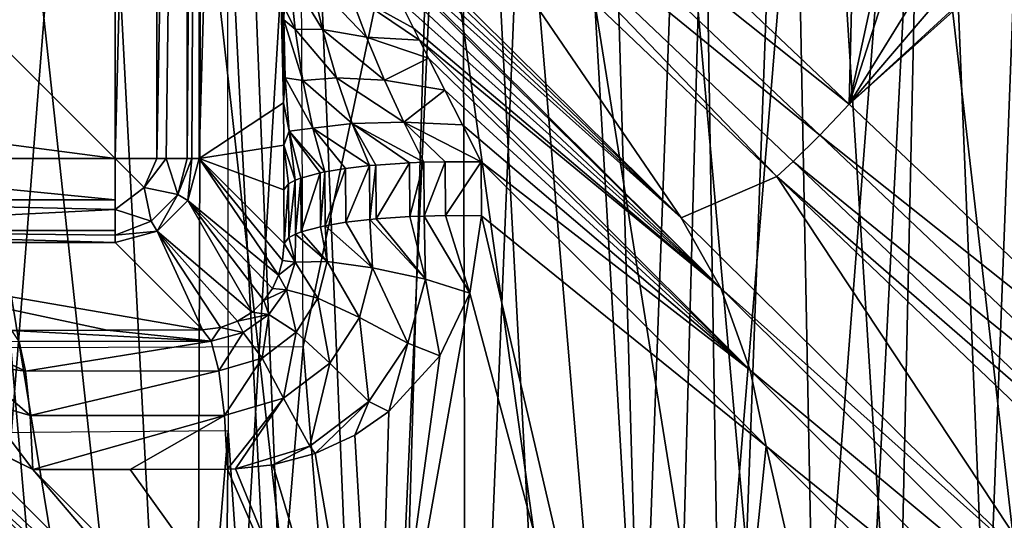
# Model space of a CAD drawing. Header units: millimetres. Extents: x -65 to 65, y -82 to 87.
# Tile 115 of 223: x 5.94 to 11.82, y -4.67 to -1.68. Entities that reach past the tile are written whole.
import ezdxf

# ---------------------------------------------------------------- set-up
doc = ezdxf.new("R2010")
doc.units = ezdxf.units.MM
doc.header["$LTSCALE"] = 101.851852
for name, color, linetype in [('110', 7, 'CONTINUOUS'), ('13', 7, 'CONTINUOUS'), ('149', 7, 'CONTINUOUS'), ('150', 7, 'CONTINUOUS'), ('151', 7, 'CONTINUOUS'), ('152', 7, 'CONTINUOUS'), ('153', 7, 'CONTINUOUS'), ('3', 7, 'CONTINUOUS'), ('40', 7, 'CONTINUOUS'), ('44', 7, 'CONTINUOUS'), ('45', 7, 'CONTINUOUS'), ('469', 7, 'CONTINUOUS'), ('471', 7, 'CONTINUOUS'), ('473', 7, 'CONTINUOUS'), ('50', 7, 'CONTINUOUS'), ('6', 7, 'CONTINUOUS'), ('65', 7, 'CONTINUOUS'), ('8', 7, 'CONTINUOUS'), ('84', 7, 'CONTINUOUS'), ('85', 7, 'CONTINUOUS'), ('86', 7, 'CONTINUOUS'), ('97', 7, 'CONTINUOUS'), ('98', 7, 'CONTINUOUS')]:
    doc.layers.add(name, color=color, linetype=linetype)

msp = doc.modelspace()

# ---------------------------------------------------------------- linework, layer by layer
at = {"layer": '110', "color": 7, "linetype": 'CONTINUOUS', "true_color": 0xebebeb}
for points in [[(8.7558, -0.1641, 123.5273), (10.8922, -2.188, 123.4545), (8.5794, -0.3487, 123.5222), (8.7558, -0.1641, 123.5273)], [(8.4272, -0.5068, 123.3917), (8.5794, -0.3487, 123.5222), (10.7159, -2.3726, 123.4565), (8.4272, -0.5068, 123.3917)], [(8.5794, -0.3487, 123.5222), (10.8922, -2.188, 123.4545), (10.7159, -2.3726, 123.4565), (8.5794, -0.3487, 123.5222)], [(10.4599, -2.6198, 123.1144), (8.3399, -0.5983, 123.1699), (8.4272, -0.5068, 123.3917), (10.4599, -2.6198, 123.1144)], [(10.4599, -2.6198, 123.1144), (8.4272, -0.5068, 123.3917), (10.558, -2.5302, 123.3323), (10.4599, -2.6198, 123.1144)], [(10.558, -2.5302, 123.3323), (8.4272, -0.5068, 123.3917), (10.7159, -2.3726, 123.4565), (10.558, -2.5302, 123.3323)], [(10.8922, -2.188, 123.4545), (13.0279, -4.2117, 123.2749), (10.7159, -2.3726, 123.4565), (10.8922, -2.188, 123.4545)], [(10.558, -2.5302, 123.3323), (10.7159, -2.3726, 123.4565), (12.8516, -4.3961, 123.2841), (10.558, -2.5302, 123.3323)], [(10.7159, -2.3726, 123.4565), (13.0279, -4.2117, 123.2749), (12.8516, -4.3961, 123.2841), (10.7159, -2.3726, 123.4565)], [(10.4599, -2.6198, 123.1144), (10.558, -2.5302, 123.3323), (12.6884, -4.5534, 123.1665), (10.4599, -2.6198, 123.1144)], [(12.6884, -4.5534, 123.1665), (10.558, -2.5302, 123.3323), (12.8516, -4.3961, 123.2841), (12.6884, -4.5534, 123.1665)], [(12.581, -4.6425, 122.9528), (10.4599, -2.6198, 123.1144), (12.6884, -4.5534, 123.1665), (12.581, -4.6425, 122.9528)]]:
    msp.add_3dface(points, dxfattribs=at)
at = {"layer": '13', "color": 7, "linetype": 'CONTINUOUS', "true_color": 0xebebeb}
for points in [[(8.7558, -0.1641, 123.5273), (10.9471, 0.125, 123.0523), (10.8922, -2.188, 123.4545), (8.7558, -0.1641, 123.5273)], [(11.3936, 0.125, 122.9536), (11.3936, -0.6256, 123.0798), (10.8922, -2.188, 123.4545), (11.3936, 0.125, 122.9536)], [(10.9471, 0.125, 123.0523), (11.3936, 0.125, 122.9536), (10.8922, -2.188, 123.4545), (10.9471, 0.125, 123.0523)], [(11.3936, -0.6256, 123.0798), (11.3936, -1.375, 123.2058), (10.8922, -2.188, 123.4545), (11.3936, -0.6256, 123.0798)], [(11.7766, -1.375, 123.117), (12.6371, -0.6261, 122.7819), (10.8922, -2.188, 123.4545), (11.7766, -1.375, 123.117)], [(10.8922, -2.188, 123.4545), (12.6371, -0.6261, 122.7819), (13.0279, -4.2117, 123.2749), (10.8922, -2.188, 123.4545)], [(11.5852, -1.375, 123.1618), (11.7766, -1.375, 123.117), (10.8922, -2.188, 123.4545), (11.5852, -1.375, 123.1618)], [(11.3936, -1.375, 123.2058), (11.5852, -1.375, 123.1618), (10.8922, -2.188, 123.4545), (11.3936, -1.375, 123.2058)]]:
    msp.add_3dface(points, dxfattribs=at)
at = {"layer": '149', "color": 7, "linetype": 'CONTINUOUS', "true_color": 0xebebeb}
for points in [[(7.5859, -1.741, 120.2423), (7.5192, -1.6087, 119.9262), (7.5524, -1.4166, 120.2077), (7.5859, -1.741, 120.2423)], [(7.5859, -1.741, 120.2423), (7.5524, -1.4166, 120.2077), (7.7498, -1.7432, 120.5252), (7.5859, -1.741, 120.2423)], [(7.7498, -1.7432, 120.5252), (7.5524, -1.4166, 120.2077), (7.6794, -1.4408, 120.5047), (7.7498, -1.7432, 120.5252)], [(7.7498, -1.7432, 120.5252), (7.6794, -1.4408, 120.5047), (8.0115, -1.7881, 120.7432), (7.7498, -1.7432, 120.5252)], [(8.0115, -1.7881, 120.7432), (7.6794, -1.4408, 120.5047), (7.9117, -1.5255, 120.7432), (8.0115, -1.7881, 120.7432)], [(8.2924, -1.7353, 120.8698), (8.3282, -1.8063, 120.8618), (7.9117, -1.5255, 120.7432), (8.2924, -1.7353, 120.8698)], [(8.3282, -1.8063, 120.8618), (8.0115, -1.7881, 120.7432), (7.9117, -1.5255, 120.7432), (8.3282, -1.8063, 120.8618)], [(8.2107, -1.5721, 120.8941), (8.2924, -1.7353, 120.8698), (7.9117, -1.5255, 120.7432), (8.2107, -1.5721, 120.8941)], [(7.5188, -1.6851, 119.9116), (7.5192, -1.6087, 119.9262), (7.5859, -1.741, 120.2423), (7.5188, -1.6851, 119.9116)], [(7.5179, -1.9419, 119.8782), (7.5188, -1.6851, 119.9116), (7.5273, -2.0306, 119.9867), (7.5179, -1.9419, 119.8782)], [(7.5273, -2.0306, 119.9867), (7.5188, -1.6851, 119.9116), (7.6328, -2.0467, 120.3121), (7.5273, -2.0306, 119.9867)], [(7.6328, -2.0467, 120.3121), (7.5188, -1.6851, 119.9116), (7.5859, -1.741, 120.2423), (7.6328, -2.0467, 120.3121)], [(7.6328, -2.0467, 120.3121), (7.5859, -1.741, 120.2423), (7.8328, -2.0315, 120.5761), (7.6328, -2.0467, 120.3121)], [(7.8328, -2.0315, 120.5761), (7.5859, -1.741, 120.2423), (7.7498, -1.7432, 120.5252), (7.8328, -2.0315, 120.5761)], [(7.8328, -2.0315, 120.5761), (7.7498, -1.7432, 120.5252), (8.1198, -2.0458, 120.7643), (7.8328, -2.0315, 120.5761)], [(8.1198, -2.0458, 120.7643), (7.7498, -1.7432, 120.5252), (8.0115, -1.7881, 120.7432), (8.1198, -2.0458, 120.7643)], [(8.3282, -1.8063, 120.8618), (8.3821, -1.9133, 120.8523), (8.0115, -1.7881, 120.7432), (8.3282, -1.8063, 120.8618)], [(8.3821, -1.9133, 120.8523), (8.1198, -2.0458, 120.7643), (8.0115, -1.7881, 120.7432), (8.3821, -1.9133, 120.8523)], [(8.3821, -1.9133, 120.8523), (8.4795, -2.1058, 120.8426), (8.1198, -2.0458, 120.7643), (8.3821, -1.9133, 120.8523)], [(7.5176, -2.181, 119.8672), (7.5179, -1.9419, 119.8782), (7.5273, -2.0306, 119.9867), (7.5176, -2.181, 119.8672)], [(7.55, -2.3501, 120.0986), (7.5176, -2.181, 119.8672), (7.5273, -2.0306, 119.9867), (7.55, -2.3501, 120.0986)], [(7.55, -2.3501, 120.0986), (7.5273, -2.0306, 119.9867), (7.6925, -2.3315, 120.41), (7.55, -2.3501, 120.0986)], [(7.6925, -2.3315, 120.41), (7.5273, -2.0306, 119.9867), (7.6328, -2.0467, 120.3121), (7.6925, -2.3315, 120.41)], [(7.9268, -2.3031, 120.6506), (7.6328, -2.0467, 120.3121), (7.8328, -2.0315, 120.5761), (7.9268, -2.3031, 120.6506)], [(7.6925, -2.3315, 120.41), (7.6328, -2.0467, 120.3121), (7.9268, -2.3031, 120.6506), (7.6925, -2.3315, 120.41)], [(7.9268, -2.3031, 120.6506), (7.8328, -2.0315, 120.5761), (8.2348, -2.2956, 120.8027), (7.9268, -2.3031, 120.6506)], [(8.2348, -2.2956, 120.8027), (7.8328, -2.0315, 120.5761), (8.1198, -2.0458, 120.7643), (8.2348, -2.2956, 120.8027)], [(8.4795, -2.1058, 120.8426), (8.2348, -2.2956, 120.8027), (8.1198, -2.0458, 120.7643), (8.4795, -2.1058, 120.8426)], [(8.4795, -2.1058, 120.8426), (8.5842, -2.3128, 120.8421), (8.2348, -2.2956, 120.8027), (8.4795, -2.1058, 120.8426)], [(7.5179, -2.4333, 119.8779), (7.5176, -2.181, 119.8672), (7.55, -2.3501, 120.0986), (7.5179, -2.4333, 119.8779)], [(7.7639, -2.5923, 120.5307), (7.55, -2.3501, 120.0986), (7.6925, -2.3315, 120.41), (7.7639, -2.5923, 120.5307)], [(8.0306, -2.5549, 120.7441), (7.6925, -2.3315, 120.41), (7.9268, -2.3031, 120.6506), (8.0306, -2.5549, 120.7441)], [(8.0306, -2.5549, 120.7441), (7.8874, -2.5718, 120.6484), (7.6925, -2.3315, 120.41), (8.0306, -2.5549, 120.7441)], [(7.8874, -2.5718, 120.6484), (7.7639, -2.5923, 120.5307), (7.6925, -2.3315, 120.41), (7.8874, -2.5718, 120.6484)], [(8.3548, -2.5344, 120.8558), (7.9268, -2.3031, 120.6506), (8.2348, -2.2956, 120.8027), (8.3548, -2.5344, 120.8558)], [(8.3548, -2.5344, 120.8558), (8.2694, -2.5378, 120.8381), (7.9268, -2.3031, 120.6506), (8.3548, -2.5344, 120.8558)], [(8.2694, -2.5378, 120.8381), (8.068, -2.5514, 120.7636), (7.9268, -2.3031, 120.6506), (8.2694, -2.5378, 120.8381)], [(8.068, -2.5514, 120.7636), (8.0306, -2.5549, 120.7441), (7.9268, -2.3031, 120.6506), (8.068, -2.5514, 120.7636)], [(8.5842, -2.3128, 120.8421), (8.6969, -2.5334, 120.853), (8.2348, -2.2956, 120.8027), (8.5842, -2.3128, 120.8421)], [(8.6969, -2.5334, 120.853), (8.4823, -2.5317, 120.8683), (8.2348, -2.2956, 120.8027), (8.6969, -2.5334, 120.853)], [(8.4823, -2.5317, 120.8683), (8.3548, -2.5344, 120.8558), (8.2348, -2.2956, 120.8027), (8.4823, -2.5317, 120.8683)], [(7.5863, -2.6423, 120.2409), (7.5179, -2.4333, 119.8779), (7.55, -2.3501, 120.0986), (7.5863, -2.6423, 120.2409)], [(7.7639, -2.5923, 120.5307), (7.7361, -2.598, 120.4978), (7.55, -2.3501, 120.0986), (7.7639, -2.5923, 120.5307)], [(7.7361, -2.598, 120.4978), (7.621, -2.629, 120.3187), (7.55, -2.3501, 120.0986), (7.7361, -2.598, 120.4978)], [(7.621, -2.629, 120.3187), (7.5863, -2.6423, 120.2409), (7.55, -2.3501, 120.0986), (7.621, -2.629, 120.3187)], [(7.5187, -2.699, 119.9092), (7.5179, -2.4333, 119.8779), (7.5474, -2.6632, 120.1194), (7.5187, -2.699, 119.9092)], [(7.5179, -2.4333, 119.8779), (7.5863, -2.6423, 120.2409), (7.5474, -2.6632, 120.1194), (7.5179, -2.4333, 119.8779)]]:
    msp.add_3dface(points, dxfattribs=at)
at = {"layer": '150', "color": 7, "linetype": 'CONTINUOUS', "true_color": 0xebebeb}
for points in [[(7.8874, -2.5718, 120.6484), (7.7654, -2.9136, 120.5853), (7.7639, -2.5923, 120.5307), (7.8874, -2.5718, 120.6484)], [(7.889, -2.8931, 120.7031), (7.7654, -2.9136, 120.5853), (7.8874, -2.5718, 120.6484), (7.889, -2.8931, 120.7031)], [(8.0306, -2.5549, 120.7441), (7.889, -2.8931, 120.7031), (7.8874, -2.5718, 120.6484), (8.0306, -2.5549, 120.7441)], [(8.0321, -2.8762, 120.7987), (7.889, -2.8931, 120.7031), (8.0306, -2.5549, 120.7441), (8.0321, -2.8762, 120.7987)], [(8.068, -2.5514, 120.7636), (8.0321, -2.8762, 120.7987), (8.0306, -2.5549, 120.7441), (8.068, -2.5514, 120.7636)], [(8.0696, -2.8727, 120.8183), (8.0321, -2.8762, 120.7987), (8.068, -2.5514, 120.7636), (8.0696, -2.8727, 120.8183)], [(8.2694, -2.5378, 120.8381), (8.0696, -2.8727, 120.8183), (8.068, -2.5514, 120.7636), (8.2694, -2.5378, 120.8381)], [(8.2711, -2.8592, 120.8927), (8.0696, -2.8727, 120.8183), (8.2694, -2.5378, 120.8381), (8.2711, -2.8592, 120.8927)], [(8.3548, -2.5344, 120.8558), (8.2711, -2.8592, 120.8927), (8.2694, -2.5378, 120.8381), (8.3548, -2.5344, 120.8558)], [(8.3564, -2.8558, 120.9104), (8.2711, -2.8592, 120.8927), (8.3548, -2.5344, 120.8558), (8.3564, -2.8558, 120.9104)], [(8.4823, -2.5317, 120.8683), (8.3564, -2.8558, 120.9104), (8.3548, -2.5344, 120.8558), (8.4823, -2.5317, 120.8683)], [(8.4841, -2.8531, 120.9229), (8.3564, -2.8558, 120.9104), (8.4823, -2.5317, 120.8683), (8.4841, -2.8531, 120.9229)], [(8.6969, -2.5334, 120.853), (8.4841, -2.8531, 120.9229), (8.4823, -2.5317, 120.8683), (8.6969, -2.5334, 120.853)], [(8.6969, -2.5334, 120.853), (8.6987, -2.8548, 120.9075), (8.4841, -2.8531, 120.9229), (8.6969, -2.5334, 120.853)], [(7.5863, -2.6423, 120.2409), (7.5488, -2.9845, 120.1741), (7.5474, -2.6632, 120.1194), (7.5863, -2.6423, 120.2409)], [(7.5877, -2.9637, 120.2955), (7.5488, -2.9845, 120.1741), (7.5863, -2.6423, 120.2409), (7.5877, -2.9637, 120.2955)], [(7.621, -2.629, 120.3187), (7.5877, -2.9637, 120.2955), (7.5863, -2.6423, 120.2409), (7.621, -2.629, 120.3187)], [(7.6224, -2.9503, 120.3734), (7.5877, -2.9637, 120.2955), (7.621, -2.629, 120.3187), (7.6224, -2.9503, 120.3734)], [(7.7361, -2.598, 120.4978), (7.6224, -2.9503, 120.3734), (7.621, -2.629, 120.3187), (7.7361, -2.598, 120.4978)], [(7.7376, -2.9194, 120.5525), (7.6224, -2.9503, 120.3734), (7.7361, -2.598, 120.4978), (7.7376, -2.9194, 120.5525)], [(7.7639, -2.5923, 120.5307), (7.7376, -2.9194, 120.5525), (7.7361, -2.598, 120.4978), (7.7639, -2.5923, 120.5307)], [(7.7654, -2.9136, 120.5853), (7.7376, -2.9194, 120.5525), (7.7639, -2.5923, 120.5307), (7.7654, -2.9136, 120.5853)], [(7.5202, -3.0203, 119.9638), (7.5187, -2.699, 119.9092), (7.5474, -2.6632, 120.1194), (7.5202, -3.0203, 119.9638)], [(7.5488, -2.9845, 120.1741), (7.5202, -3.0203, 119.9638), (7.5474, -2.6632, 120.1194), (7.5488, -2.9845, 120.1741)]]:
    msp.add_3dface(points, dxfattribs=at)
at = {"layer": '151', "color": 7, "linetype": 'CONTINUOUS', "true_color": 0xebebeb}
for points in [[(8.0321, -2.8762, 120.7987), (8.0469, -3.1641, 120.8874), (7.889, -2.8931, 120.7031), (8.0321, -2.8762, 120.7987)], [(8.3649, -3.2327, 120.994), (8.0321, -2.8762, 120.7987), (8.0696, -2.8727, 120.8183), (8.3649, -3.2327, 120.994)], [(8.0469, -3.1641, 120.8874), (8.0321, -2.8762, 120.7987), (8.3649, -3.2327, 120.994), (8.0469, -3.1641, 120.8874)], [(8.2711, -2.8592, 120.8927), (8.3649, -3.2327, 120.994), (8.0696, -2.8727, 120.8183), (8.2711, -2.8592, 120.8927)], [(8.3564, -2.8558, 120.9104), (8.3649, -3.2327, 120.994), (8.2711, -2.8592, 120.8927), (8.3564, -2.8558, 120.9104)], [(8.6293, -3.3155, 120.9989), (8.3564, -2.8558, 120.9104), (8.4841, -2.8531, 120.9229), (8.6293, -3.3155, 120.9989)], [(8.6293, -3.3155, 120.9989), (8.3649, -3.2327, 120.994), (8.3564, -2.8558, 120.9104), (8.6293, -3.3155, 120.9989)], [(8.6987, -2.8548, 120.9075), (8.6293, -3.3155, 120.9989), (8.4841, -2.8531, 120.9229), (8.6987, -2.8548, 120.9075)], [(7.7376, -2.9194, 120.5525), (7.7773, -3.1262, 120.6779), (7.6224, -2.9503, 120.3734), (7.7376, -2.9194, 120.5525)], [(7.7654, -2.9136, 120.5853), (7.7773, -3.1262, 120.6779), (7.7376, -2.9194, 120.5525), (7.7654, -2.9136, 120.5853)], [(8.0469, -3.1641, 120.8874), (7.7654, -2.9136, 120.5853), (7.889, -2.8931, 120.7031), (8.0469, -3.1641, 120.8874)], [(7.7773, -3.1262, 120.6779), (7.7654, -2.9136, 120.5853), (8.0469, -3.1641, 120.8874), (7.7773, -3.1262, 120.6779)], [(7.5868, -3.1311, 120.3919), (7.5202, -3.0203, 119.9638), (7.5488, -2.9845, 120.1741), (7.5868, -3.1311, 120.3919)], [(7.5877, -2.9637, 120.2955), (7.5868, -3.1311, 120.3919), (7.5488, -2.9845, 120.1741), (7.5877, -2.9637, 120.2955)], [(7.5868, -3.1311, 120.3919), (7.5877, -2.9637, 120.2955), (7.7773, -3.1262, 120.6779), (7.5868, -3.1311, 120.3919)], [(7.7773, -3.1262, 120.6779), (7.5877, -2.9637, 120.2955), (7.6224, -2.9503, 120.3734), (7.7773, -3.1262, 120.6779)], [(7.5118, -3.1212, 120.0252), (7.5202, -3.0203, 119.9638), (7.5868, -3.1311, 120.3919), (7.5118, -3.1212, 120.0252)], [(7.4877, -3.2089, 120.0861), (7.5118, -3.1212, 120.0252), (7.5868, -3.1311, 120.3919), (7.4877, -3.2089, 120.0861)], [(7.5347, -3.2964, 120.5028), (7.4877, -3.2089, 120.0861), (7.5868, -3.1311, 120.3919), (7.5347, -3.2964, 120.5028)], [(7.5347, -3.2964, 120.5028), (7.5868, -3.1311, 120.3919), (7.7223, -3.3453, 120.7865), (7.5347, -3.2964, 120.5028)], [(7.7223, -3.3453, 120.7865), (7.5868, -3.1311, 120.3919), (7.7773, -3.1262, 120.6779), (7.7223, -3.3453, 120.7865)], [(7.7223, -3.3453, 120.7865), (7.7773, -3.1262, 120.6779), (7.9709, -3.4604, 120.9939), (7.7223, -3.3453, 120.7865)], [(7.9709, -3.4604, 120.9939), (7.7773, -3.1262, 120.6779), (8.0469, -3.1641, 120.8874), (7.9709, -3.4604, 120.9939)], [(7.9709, -3.4604, 120.9939), (8.0469, -3.1641, 120.8874), (8.2579, -3.6137, 121.0963), (7.9709, -3.4604, 120.9939)], [(8.2579, -3.6137, 121.0963), (8.0469, -3.1641, 120.8874), (8.3649, -3.2327, 120.994), (8.2579, -3.6137, 121.0963)], [(7.4509, -3.2871, 120.1483), (7.4877, -3.2089, 120.0861), (7.5347, -3.2964, 120.5028), (7.4509, -3.2871, 120.1483)], [(7.3998, -3.3598, 120.2141), (7.4509, -3.2871, 120.1483), (7.5347, -3.2964, 120.5028), (7.3998, -3.3598, 120.2141)], [(8.4498, -3.689, 121.0954), (8.2579, -3.6137, 121.0963), (8.3649, -3.2327, 120.994), (8.4498, -3.689, 121.0954)], [(8.6293, -3.3155, 120.9989), (8.4498, -3.689, 121.0954), (8.3649, -3.2327, 120.994), (8.6293, -3.3155, 120.9989)], [(7.4296, -3.4429, 120.6172), (7.3998, -3.3598, 120.2141), (7.5347, -3.2964, 120.5028), (7.4296, -3.4429, 120.6172)], [(7.4296, -3.4429, 120.6172), (7.5347, -3.2964, 120.5028), (7.5925, -3.5474, 120.9011), (7.4296, -3.4429, 120.6172)], [(7.5925, -3.5474, 120.9011), (7.5347, -3.2964, 120.5028), (7.7223, -3.3453, 120.7865), (7.5925, -3.5474, 120.9011)], [(7.5925, -3.5474, 120.9011), (7.7223, -3.3453, 120.7865), (7.7934, -3.7336, 121.1087), (7.5925, -3.5474, 120.9011)], [(7.7934, -3.7336, 121.1087), (7.7223, -3.3453, 120.7865), (7.9709, -3.4604, 120.9939), (7.7934, -3.7336, 121.1087)], [(7.3294, -3.4281, 120.2861), (7.3998, -3.3598, 120.2141), (7.4296, -3.4429, 120.6172), (7.3294, -3.4281, 120.2861)], [(7.242, -3.4836, 120.357), (7.3294, -3.4281, 120.2861), (7.4296, -3.4429, 120.6172), (7.242, -3.4836, 120.357)], [(7.2754, -3.5511, 120.7228), (7.242, -3.4836, 120.357), (7.4296, -3.4429, 120.6172), (7.2754, -3.5511, 120.7228)], [(7.2754, -3.5511, 120.7228), (7.4296, -3.4429, 120.6172), (7.3897, -3.7025, 121.0093), (7.2754, -3.5511, 120.7228)], [(7.3897, -3.7025, 121.0093), (7.4296, -3.4429, 120.6172), (7.5925, -3.5474, 120.9011), (7.3897, -3.7025, 121.0093)], [(7.7934, -3.7336, 121.1087), (7.9709, -3.4604, 120.9939), (8.0259, -3.9611, 121.2087), (7.7934, -3.7336, 121.1087)], [(8.0259, -3.9611, 121.2087), (7.9709, -3.4604, 120.9939), (8.2579, -3.6137, 121.0963), (8.0259, -3.9611, 121.2087)], [(7.0337, -3.5335, 120.4743), (7.1415, -3.5201, 120.4212), (7.0851, -3.6011, 120.8068), (7.0337, -3.5335, 120.4743)], [(7.0851, -3.6011, 120.8068), (7.1415, -3.5201, 120.4212), (7.2754, -3.5511, 120.7228), (7.0851, -3.6011, 120.8068)], [(7.1415, -3.5201, 120.4212), (7.242, -3.4836, 120.357), (7.2754, -3.5511, 120.7228), (7.1415, -3.5201, 120.4212)], [(7.1306, -3.7788, 121.0974), (7.0851, -3.6011, 120.8068), (7.2754, -3.5511, 120.7228), (7.1306, -3.7788, 121.0974)], [(7.1306, -3.7788, 121.0974), (7.2754, -3.5511, 120.7228), (7.3897, -3.7025, 121.0093), (7.1306, -3.7788, 121.0974)], [(7.3897, -3.7025, 121.0093), (7.5925, -3.5474, 120.9011), (7.517, -3.9429, 121.2193), (7.3897, -3.7025, 121.0093)], [(7.517, -3.9429, 121.2193), (7.5925, -3.5474, 120.9011), (7.7934, -3.7336, 121.1087), (7.517, -3.9429, 121.2193)], [(8.1461, -4.0223, 121.2062), (8.0259, -3.9611, 121.2087), (8.2579, -3.6137, 121.0963), (8.1461, -4.0223, 121.2062)], [(8.4498, -3.689, 121.0954), (8.1461, -4.0223, 121.2062), (8.2579, -3.6137, 121.0963), (8.4498, -3.689, 121.0954)], [(7.1646, -4.0455, 121.3113), (7.1306, -3.7788, 121.0974), (7.3897, -3.7025, 121.0093), (7.1646, -4.0455, 121.3113)], [(7.1646, -4.0455, 121.3113), (7.3897, -3.7025, 121.0093), (7.517, -3.9429, 121.2193), (7.1646, -4.0455, 121.3113)], [(7.517, -3.9429, 121.2193), (7.7934, -3.7336, 121.1087), (7.6741, -4.228, 121.3197), (7.517, -3.9429, 121.2193)], [(7.6741, -4.228, 121.3197), (7.7934, -3.7336, 121.1087), (8.0259, -3.9611, 121.2087), (7.6741, -4.228, 121.3197)], [(7.183, -4.3653, 121.4225), (7.1646, -4.0455, 121.3113), (7.517, -3.9429, 121.2193), (7.183, -4.3653, 121.4225)], [(7.2308, -4.3639, 121.4149), (7.183, -4.3653, 121.4225), (7.517, -3.9429, 121.2193), (7.2308, -4.3639, 121.4149)], [(7.2308, -4.3639, 121.4149), (7.517, -3.9429, 121.2193), (7.6741, -4.228, 121.3197), (7.2308, -4.3639, 121.4149)], [(7.7054, -4.2726, 121.3236), (7.6741, -4.228, 121.3197), (8.0259, -3.9611, 121.2087), (7.7054, -4.2726, 121.3236)], [(7.9416, -4.1623, 121.2652), (7.7054, -4.2726, 121.3236), (8.0259, -3.9611, 121.2087), (7.9416, -4.1623, 121.2652)], [(8.1461, -4.0223, 121.2062), (7.9416, -4.1623, 121.2652), (8.0259, -3.9611, 121.2087), (8.1461, -4.0223, 121.2062)], [(7.4528, -4.34, 121.3761), (7.2308, -4.3639, 121.4149), (7.6741, -4.228, 121.3197), (7.4528, -4.34, 121.3761)], [(7.7054, -4.2726, 121.3236), (7.4528, -4.34, 121.3761), (7.6741, -4.228, 121.3197), (7.7054, -4.2726, 121.3236)]]:
    msp.add_3dface(points, dxfattribs=at)
at = {"layer": '152', "color": 7, "linetype": 'CONTINUOUS', "true_color": 0xebebeb}
for points in [[(5.8966, -3.5377, 120.635), (6.4654, -3.5357, 120.5582), (7.0851, -3.6011, 120.8068), (5.8966, -3.5377, 120.635)], [(5.9396, -3.6049, 120.9675), (5.8966, -3.5377, 120.635), (7.0851, -3.6011, 120.8068), (5.9396, -3.6049, 120.9675)], [(6.4654, -3.5357, 120.5582), (7.0337, -3.5335, 120.4743), (7.0851, -3.6011, 120.8068), (6.4654, -3.5357, 120.5582)], [(5.9776, -3.7811, 121.2581), (5.9396, -3.6049, 120.9675), (7.0851, -3.6011, 120.8068), (5.9776, -3.7811, 121.2581)], [(7.1306, -3.7788, 121.0974), (5.9776, -3.7811, 121.2581), (7.0851, -3.6011, 120.8068), (7.1306, -3.7788, 121.0974)], [(6.0062, -4.0458, 121.4727), (5.9776, -3.7811, 121.2581), (7.1306, -3.7788, 121.0974), (6.0062, -4.0458, 121.4727)], [(7.1646, -4.0455, 121.3113), (6.0062, -4.0458, 121.4727), (7.1306, -3.7788, 121.0974), (7.1646, -4.0455, 121.3113)], [(6.0219, -4.3679, 121.5864), (6.0062, -4.0458, 121.4727), (7.1646, -4.0455, 121.3113), (6.0219, -4.3679, 121.5864)], [(6.6027, -4.3667, 121.508), (6.0219, -4.3679, 121.5864), (7.1646, -4.0455, 121.3113), (6.6027, -4.3667, 121.508)], [(7.183, -4.3653, 121.4225), (6.6027, -4.3667, 121.508), (7.1646, -4.0455, 121.3113), (7.183, -4.3653, 121.4225)]]:
    msp.add_3dface(points, dxfattribs=at)
at = {"layer": '153', "color": 7, "linetype": 'CONTINUOUS', "true_color": 0xebebeb}
for points in [[(5.6507, -3.739, 121.2693), (5.5752, -3.5948, 121.0084), (5.9776, -3.7811, 121.2581), (5.6507, -3.739, 121.2693)], [(5.9776, -3.7811, 121.2581), (5.5752, -3.5948, 121.0084), (5.9396, -3.6049, 120.9675), (5.9776, -3.7811, 121.2581)], [(5.7111, -3.9589, 121.4755), (5.6507, -3.739, 121.2693), (6.0062, -4.0458, 121.4727), (5.7111, -3.9589, 121.4755)], [(6.0062, -4.0458, 121.4727), (5.6507, -3.739, 121.2693), (5.9776, -3.7811, 121.2581), (6.0062, -4.0458, 121.4727)], [(6.0219, -4.3679, 121.5864), (5.7489, -4.2327, 121.6079), (5.7111, -3.9589, 121.4755), (6.0219, -4.3679, 121.5864)], [(6.0219, -4.3679, 121.5864), (5.7111, -3.9589, 121.4755), (6.0062, -4.0458, 121.4727), (6.0219, -4.3679, 121.5864)]]:
    msp.add_3dface(points, dxfattribs=at)
at = {"layer": '3', "color": 7, "linetype": 'CONTINUOUS', "true_color": 0xebebeb}
for points in [[(4.2048, -9.9865, 127.9142), (6.9938, -10.0395, 127.6137), (4.6992, 3.9328, 125.4337), (4.2048, -9.9865, 127.9142)], [(4.6992, 3.9328, 125.4337), (6.9938, -10.0395, 127.6137), (5.48, 3.9086, 125.3655), (4.6992, 3.9328, 125.4337)], [(5.48, 3.9086, 125.3655), (6.9938, -10.0395, 127.6137), (6.2596, 3.8807, 125.2869), (5.48, 3.9086, 125.3655)], [(6.2596, 3.8807, 125.2869), (6.9938, -10.0395, 127.6137), (7.0378, 3.8493, 125.1978), (6.2596, 3.8807, 125.2869)], [(7.0378, 3.8493, 125.1978), (6.9938, -10.0395, 127.6137), (7.8145, 3.8143, 125.0984), (7.0378, 3.8493, 125.1978)], [(6.9938, -10.0395, 127.6137), (9.7617, -10.1186, 127.1648), (7.8145, 3.8143, 125.0984), (6.9938, -10.0395, 127.6137)], [(7.8145, 3.8143, 125.0984), (9.7617, -10.1186, 127.1648), (8.5894, 3.7758, 124.9886), (7.8145, 3.8143, 125.0984)], [(8.5894, 3.7758, 124.9886), (9.7617, -10.1186, 127.1648), (9.3623, 3.734, 124.8684), (8.5894, 3.7758, 124.9886)], [(9.3623, 3.734, 124.8684), (9.7617, -10.1186, 127.1648), (10.1332, 3.6885, 124.738), (9.3623, 3.734, 124.8684)], [(10.1332, 3.6885, 124.738), (9.7617, -10.1186, 127.1648), (10.9019, 3.6393, 124.5973), (10.1332, 3.6885, 124.738)], [(9.7617, -10.1186, 127.1648), (12.4998, -10.2237, 126.569), (10.9019, 3.6393, 124.5973), (9.7617, -10.1186, 127.1648)], [(10.9019, 3.6393, 124.5973), (12.4998, -10.2237, 126.569), (11.6682, 3.5866, 124.4463), (10.9019, 3.6393, 124.5973)], [(11.6682, 3.5866, 124.4463), (12.4998, -10.2237, 126.569), (12.432, 3.5304, 124.2851), (11.6682, 3.5866, 124.4463)]]:
    msp.add_3dface(points, dxfattribs=at)
at = {"layer": '40', "color": 7, "linetype": 'CONTINUOUS', "true_color": 0xebebeb}
for points in [[(8.6969, -2.5334, 120.853), (10.3958, -4.2282, 120.7943), (8.6987, -2.8548, 120.9075), (8.6969, -2.5334, 120.853)], [(8.6987, -2.8548, 120.9075), (9.9748, -8.3274, 121.5786), (8.6293, -3.3155, 120.9989), (8.6987, -2.8548, 120.9075)], [(10.3958, -4.2282, 120.7943), (9.9748, -8.3274, 121.5786), (8.6987, -2.8548, 120.9075), (10.3958, -4.2282, 120.7943)], [(9.9748, -8.3274, 121.5786), (8.0766, -6.4258, 121.63), (8.6293, -3.3155, 120.9989), (9.9748, -8.3274, 121.5786)], [(8.6293, -3.3155, 120.9989), (8.0766, -6.4258, 121.63), (8.4498, -3.689, 121.0954), (8.6293, -3.3155, 120.9989)], [(8.4498, -3.689, 121.0954), (8.0766, -6.4258, 121.63), (8.1461, -4.0223, 121.2062), (8.4498, -3.689, 121.0954)], [(8.1461, -4.0223, 121.2062), (8.0766, -6.4258, 121.63), (7.9416, -4.1623, 121.2652), (8.1461, -4.0223, 121.2062)], [(7.9416, -4.1623, 121.2652), (8.0766, -6.4258, 121.63), (7.7054, -4.2726, 121.3236), (7.9416, -4.1623, 121.2652)], [(11.741, -10.0972, 121.447), (9.9748, -8.3274, 121.5786), (10.3958, -4.2282, 120.7943), (11.741, -10.0972, 121.447)], [(12.1862, -6.0136, 120.653), (11.741, -10.0972, 121.447), (10.3958, -4.2282, 120.7943), (12.1862, -6.0136, 120.653)], [(7.7054, -4.2726, 121.3236), (8.0766, -6.4258, 121.63), (7.4528, -4.34, 121.3761), (7.7054, -4.2726, 121.3236)], [(7.4528, -4.34, 121.3761), (8.0766, -6.4258, 121.63), (7.2308, -4.3639, 121.4149), (7.4528, -4.34, 121.3761)], [(8.0766, -6.4258, 121.63), (6.0219, -4.3679, 121.5864), (6.6027, -4.3667, 121.508), (8.0766, -6.4258, 121.63)], [(7.183, -4.3653, 121.4225), (8.0766, -6.4258, 121.63), (6.6027, -4.3667, 121.508), (7.183, -4.3653, 121.4225)], [(7.2308, -4.3639, 121.4149), (8.0766, -6.4258, 121.63), (7.183, -4.3653, 121.4225), (7.2308, -4.3639, 121.4149)]]:
    msp.add_3dface(points, dxfattribs=at)
at = {"layer": '44', "color": 7, "linetype": 'CONTINUOUS', "true_color": 0xebebeb}
for points in [[(9.8887, -2.8657, 121.1777), (7.8651, -0.8611, 121.2108), (8.3399, -0.5983, 123.1699), (9.8887, -2.8657, 121.1777)], [(10.4599, -2.6198, 123.1144), (9.8887, -2.8657, 121.1777), (8.3399, -0.5983, 123.1699), (10.4599, -2.6198, 123.1144)], [(12.0191, -4.9762, 121.0341), (9.8887, -2.8657, 121.1777), (10.4599, -2.6198, 123.1144), (12.0191, -4.9762, 121.0341)], [(12.581, -4.6425, 122.9528), (12.0191, -4.9762, 121.0341), (10.4599, -2.6198, 123.1144), (12.581, -4.6425, 122.9528)]]:
    msp.add_3dface(points, dxfattribs=at)
at = {"layer": '45', "color": 7, "linetype": 'CONTINUOUS', "true_color": 0xebebeb}
msp.add_3dface([(5.5495, -4.6981, 123.2295), (5.6152, -4.5146, 121.9978), (6.656, -5.548, 122.0412), (5.5495, -4.6981, 123.2295)], dxfattribs=at)
at = {"layer": '469', "color": 7, "linetype": 'CONTINUOUS', "true_color": 0xebebeb}
for points in [[(8.5805, 2.7706, 119.9673), (7.1749, 2.8437, 120.1807), (7.8419, -13.7488, 122.9254), (8.5805, 2.7706, 119.9673)], [(7.1749, 2.8437, 120.1807), (7.1811, -0.6566, 120.7835), (7.8419, -13.7488, 122.9254), (7.1749, 2.8437, 120.1807)], [(8.6157, -13.3268, 122.7087), (8.5805, 2.7706, 119.9673), (7.8419, -13.7488, 122.9254), (8.6157, -13.3268, 122.7087)], [(9.9793, 2.6857, 119.7157), (8.5805, 2.7706, 119.9673), (9.4079, -12.8421, 122.4643), (9.9793, 2.6857, 119.7157)], [(9.4079, -12.8421, 122.4643), (8.5805, 2.7706, 119.9673), (8.6157, -13.3268, 122.7087), (9.4079, -12.8421, 122.4643)], [(10.223, -12.2839, 122.1886), (9.9793, 2.6857, 119.7157), (9.4079, -12.8421, 122.4643), (10.223, -12.2839, 122.1886)], [(11.3702, 2.589, 119.4262), (9.9793, 2.6857, 119.7157), (10.223, -12.2839, 122.1886), (11.3702, 2.589, 119.4262)], [(11.0611, -11.6347, 121.8776), (11.3702, 2.589, 119.4262), (10.223, -12.2839, 122.1886), (11.0611, -11.6347, 121.8776)], [(11.9245, -10.886, 121.5284), (11.3702, 2.589, 119.4262), (11.0611, -11.6347, 121.8776), (11.9245, -10.886, 121.5284)], [(12.7521, 2.4803, 119.0989), (11.3702, 2.589, 119.4262), (11.9245, -10.886, 121.5284), (12.7521, 2.4803, 119.0989)], [(7.1869, -4.1376, 121.3827), (7.8419, -13.7488, 122.9254), (7.1811, -0.6566, 120.7835), (7.1869, -4.1376, 121.3827)], [(5.5451, -4.1502, 121.6072), (6.3346, -14.4355, 123.2864), (7.1869, -4.1376, 121.3827), (5.5451, -4.1502, 121.6072)], [(5.5851, -14.7144, 123.4364), (6.3346, -14.4355, 123.2864), (5.5451, -4.1502, 121.6072), (5.5851, -14.7144, 123.4364)], [(6.3346, -14.4355, 123.2864), (7.0855, -14.1144, 123.1165), (7.1869, -4.1376, 121.3827), (6.3346, -14.4355, 123.2864)], [(7.0855, -14.1144, 123.1165), (7.8419, -13.7488, 122.9254), (7.1869, -4.1376, 121.3827), (7.0855, -14.1144, 123.1165)]]:
    msp.add_3dface(points, dxfattribs=at)
at = {"layer": '471', "color": 7, "linetype": 'CONTINUOUS', "true_color": 0xebebeb}
for points in [[(5.5251, 3.9071, 125.3612), (5.4165, -10.1696, 127.8307), (6.5251, 3.8705, 125.2577), (5.5251, 3.9071, 125.3612)], [(5.4165, -10.1696, 127.8307), (8.1055, -10.2315, 127.4798), (6.5251, 3.8705, 125.2577), (5.4165, -10.1696, 127.8307)], [(6.5251, 3.8705, 125.2577), (8.1055, -10.2315, 127.4798), (7.5228, 3.8279, 125.1369), (6.5251, 3.8705, 125.2577)], [(7.5228, 3.8279, 125.1369), (8.1055, -10.2315, 127.4798), (8.5178, 3.7795, 124.9992), (7.5228, 3.8279, 125.1369)], [(8.1055, -10.2315, 127.4798), (10.7715, -10.3177, 126.9906), (8.5178, 3.7795, 124.9992), (8.1055, -10.2315, 127.4798)], [(8.5178, 3.7795, 124.9992), (10.7715, -10.3177, 126.9906), (9.5095, 3.7256, 124.8443), (8.5178, 3.7795, 124.9992)], [(9.5095, 3.7256, 124.8443), (10.7715, -10.3177, 126.9906), (10.4978, 3.6659, 124.6726), (9.5095, 3.7256, 124.8443)], [(10.4978, 3.6659, 124.6726), (10.7715, -10.3177, 126.9906), (11.4823, 3.6, 124.4839), (10.4978, 3.6659, 124.6726)], [(10.7715, -10.3177, 126.9906), (13.4068, -10.4281, 126.3644), (11.4823, 3.6, 124.4839), (10.7715, -10.3177, 126.9906)], [(11.4823, 3.6, 124.4839), (13.4068, -10.4281, 126.3644), (12.4627, 3.5284, 124.2784), (11.4823, 3.6, 124.4839)]]:
    msp.add_3dface(points, dxfattribs=at)
at = {"layer": '473', "color": 7, "linetype": 'CONTINUOUS', "true_color": 0xebebeb}
for points in [[(7.6339, -3.6339, 124.3061), (7.6182, -0.1539, 123.7086), (9.0917, 3.2692, 122.881), (7.6339, -3.6339, 124.3061)], [(8.4159, -13.2227, 125.8232), (7.6339, -3.6339, 124.3061), (9.0917, 3.2692, 122.881), (8.4159, -13.2227, 125.8232)], [(10, -12.3679, 125.3669), (8.4159, -13.2227, 125.8232), (9.0917, 3.2692, 122.881), (10, -12.3679, 125.3669)], [(10.5738, 3.1767, 122.6149), (10, -12.3679, 125.3669), (9.0917, 3.2692, 122.881), (10.5738, 3.1767, 122.6149)], [(11.4969, -11.3703, 124.8565), (10, -12.3679, 125.3669), (10.5738, 3.1767, 122.6149), (11.4969, -11.3703, 124.8565)], [(12.0475, 3.0714, 122.3087), (11.4969, -11.3703, 124.8565), (10.5738, 3.1767, 122.6149), (12.0475, 3.0714, 122.3087)], [(12.8982, -10.2347, 124.3042), (11.4969, -11.3703, 124.8565), (12.0475, 3.0714, 122.3087), (12.8982, -10.2347, 124.3042)], [(5.1002, -14.4596, 126.5146), (5.8903, -3.6401, 124.5432), (6.7798, -13.9194, 126.2081), (5.1002, -14.4596, 126.5146)], [(5.8903, -3.6401, 124.5432), (7.6339, -3.6339, 124.3061), (6.7798, -13.9194, 126.2081), (5.8903, -3.6401, 124.5432)], [(6.7798, -13.9194, 126.2081), (7.6339, -3.6339, 124.3061), (8.4159, -13.2227, 125.8232), (6.7798, -13.9194, 126.2081)]]:
    msp.add_3dface(points, dxfattribs=at)
at = {"layer": '50', "color": 7, "linetype": 'CONTINUOUS', "true_color": 0xebebeb}
for points in [[(6.4654, -3.5357, 120.5582), (5.8966, -3.5377, 120.635), (4.0126, -3.0128, 100.5869), (6.4654, -3.5357, 120.5582)], [(7.0337, -3.5335, 120.4743), (6.4654, -3.5357, 120.5582), (4.0126, -3.0128, 100.5869), (7.0337, -3.5335, 120.4743)], [(6.5129, -3.0128, 100.5869), (7.0337, -3.5335, 120.4743), (4.0126, -3.0128, 100.5869), (6.5129, -3.0128, 100.5869)]]:
    msp.add_3dface(points, dxfattribs=at)
at = {"layer": '6', "color": 7, "linetype": 'CONTINUOUS', "true_color": 0xebebeb}
for points in [[(6.5129, 7.2143, 100.1), (6.5129, -2.5129, 100.1), (5, -1, 100.1), (6.5129, 7.2143, 100.1)], [(6.5129, -2.5129, 100.1), (4.0126, -2.5129, 100.1), (-5, -1, 100.1), (6.5129, -2.5129, 100.1)], [(5, -1, 100.1), (6.5129, -2.5129, 100.1), (-5, -1, 100.1), (5, -1, 100.1)]]:
    msp.add_3dface(points, dxfattribs=at)
at = {"layer": '65', "color": 7, "linetype": 'CONTINUOUS', "true_color": 0xebebeb}
for points in [[(7.0128, -2.5129, 100.5869), (7.4877, -3.2089, 120.0861), (6.9457, -2.7627, 100.5821), (7.0128, -2.5129, 100.5869)], [(7.0128, -2.5129, 100.5869), (7.5202, -3.0203, 119.9638), (7.5118, -3.1212, 120.0252), (7.0128, -2.5129, 100.5869)], [(7.4877, -3.2089, 120.0861), (7.0128, -2.5129, 100.5869), (7.5118, -3.1212, 120.0252), (7.4877, -3.2089, 120.0861)], [(6.9457, -2.7627, 100.5821), (7.3294, -3.4281, 120.2861), (6.7627, -2.9457, 100.5821), (6.9457, -2.7627, 100.5821)], [(7.3998, -3.3598, 120.2141), (7.3294, -3.4281, 120.2861), (6.9457, -2.7627, 100.5821), (7.3998, -3.3598, 120.2141)], [(7.4509, -3.2871, 120.1483), (7.3998, -3.3598, 120.2141), (6.9457, -2.7627, 100.5821), (7.4509, -3.2871, 120.1483)], [(7.4877, -3.2089, 120.0861), (7.4509, -3.2871, 120.1483), (6.9457, -2.7627, 100.5821), (7.4877, -3.2089, 120.0861)], [(7.0337, -3.5335, 120.4743), (6.5129, -3.0128, 100.5869), (6.7627, -2.9457, 100.5821), (7.0337, -3.5335, 120.4743)], [(7.1415, -3.5201, 120.4212), (7.0337, -3.5335, 120.4743), (6.7627, -2.9457, 100.5821), (7.1415, -3.5201, 120.4212)], [(7.242, -3.4836, 120.357), (7.1415, -3.5201, 120.4212), (6.7627, -2.9457, 100.5821), (7.242, -3.4836, 120.357)], [(7.3294, -3.4281, 120.2861), (7.242, -3.4836, 120.357), (6.7627, -2.9457, 100.5821), (7.3294, -3.4281, 120.2861)]]:
    msp.add_3dface(points, dxfattribs=at)
at = {"layer": '8', "color": 7, "linetype": 'CONTINUOUS', "true_color": 0xebebeb}
for points in [[(7.2946, 7.2794, 111.3491), (7.5502, 7.3373, 121.1096), (7.5179, -1.9419, 119.8782), (7.2946, 7.2794, 111.3491)], [(7.5179, -1.9419, 119.8782), (7.5502, 7.3373, 121.1096), (7.5188, -1.6851, 119.9116), (7.5179, -1.9419, 119.8782)], [(7.5188, -1.6851, 119.9116), (7.5502, 7.3373, 121.1096), (7.5192, -1.6087, 119.9262), (7.5188, -1.6851, 119.9116)], [(7.0128, 7.2143, 100.5869), (7.2946, 7.2794, 111.3491), (7.0128, -2.5129, 100.5869), (7.0128, 7.2143, 100.5869)], [(7.0128, -2.5129, 100.5869), (7.2946, 7.2794, 111.3491), (7.5176, -2.181, 119.8672), (7.0128, -2.5129, 100.5869)], [(7.5176, -2.181, 119.8672), (7.2946, 7.2794, 111.3491), (7.5179, -1.9419, 119.8782), (7.5176, -2.181, 119.8672)], [(7.5179, -2.4333, 119.8779), (7.0128, -2.5129, 100.5869), (7.5176, -2.181, 119.8672), (7.5179, -2.4333, 119.8779)], [(7.5187, -2.699, 119.9092), (7.0128, -2.5129, 100.5869), (7.5179, -2.4333, 119.8779), (7.5187, -2.699, 119.9092)], [(7.5202, -3.0203, 119.9638), (7.0128, -2.5129, 100.5869), (7.5187, -2.699, 119.9092), (7.5202, -3.0203, 119.9638)]]:
    msp.add_3dface(points, dxfattribs=at)
at = {"layer": '84', "color": 7, "linetype": 'CONTINUOUS', "true_color": 0xebebeb}
for points in [[(4.0126, -2.5129, 100.1), (6.5129, -2.5129, 100.1), (6.5129, -2.7601, 100.1654), (4.0126, -2.5129, 100.1)], [(4.0126, -2.5129, 100.1), (6.5129, -2.7601, 100.1654), (4.0126, -2.7591, 100.1648), (4.0126, -2.5129, 100.1)], [(6.5129, -2.7601, 100.1654), (6.5129, -2.8162, 100.2025), (4.0126, -2.7591, 100.1648), (6.5129, -2.7601, 100.1654)], [(4.0126, -2.7591, 100.1648), (6.5129, -2.8162, 100.2025), (4.0126, -2.9416, 100.3427), (4.0126, -2.7591, 100.1648)], [(6.5129, -2.8162, 100.2025), (6.5129, -2.9429, 100.3448), (4.0126, -2.9416, 100.3427), (6.5129, -2.8162, 100.2025)], [(6.5129, -3.0128, 100.5869), (4.0126, -3.0128, 100.5869), (4.0126, -2.9416, 100.3427), (6.5129, -3.0128, 100.5869)], [(6.5129, -2.9695, 100.3962), (6.5129, -3.0128, 100.5869), (4.0126, -2.9416, 100.3427), (6.5129, -2.9695, 100.3962)], [(6.5129, -2.9429, 100.3448), (6.5129, -2.9695, 100.3962), (4.0126, -2.9416, 100.3427), (6.5129, -2.9429, 100.3448)]]:
    msp.add_3dface(points, dxfattribs=at)
at = {"layer": '85', "color": 7, "linetype": 'CONTINUOUS', "true_color": 0xebebeb}
for points in [[(6.5129, -2.5129, 100.1), (6.7601, -2.5129, 100.1654), (6.6857, -2.6857, 100.1638), (6.5129, -2.5129, 100.1)], [(6.5129, -2.7601, 100.1654), (6.5129, -2.5129, 100.1), (6.5129, -2.8162, 100.2025), (6.5129, -2.7601, 100.1654)], [(6.5129, -2.8162, 100.2025), (6.5129, -2.5129, 100.1), (6.6857, -2.6857, 100.1638), (6.5129, -2.8162, 100.2025)], [(6.7601, -2.5129, 100.1654), (6.8162, -2.5129, 100.2025), (6.6857, -2.6857, 100.1638), (6.7601, -2.5129, 100.1654)], [(6.8162, -2.5129, 100.2025), (6.8867, -2.727, 100.3461), (6.6857, -2.6857, 100.1638), (6.8162, -2.5129, 100.2025)], [(6.8162, -2.5129, 100.2025), (6.9429, -2.5129, 100.3449), (6.8867, -2.727, 100.3461), (6.8162, -2.5129, 100.2025)], [(6.9695, -2.5129, 100.3963), (6.9457, -2.7627, 100.5821), (6.8867, -2.727, 100.3461), (6.9695, -2.5129, 100.3963)], [(6.9429, -2.5129, 100.3449), (6.9695, -2.5129, 100.3963), (6.8867, -2.727, 100.3461), (6.9429, -2.5129, 100.3449)], [(7.0128, -2.5129, 100.5869), (6.9457, -2.7627, 100.5821), (6.9695, -2.5129, 100.3963), (7.0128, -2.5129, 100.5869)], [(6.727, -2.8867, 100.3461), (6.5129, -2.8162, 100.2025), (6.6857, -2.6857, 100.1638), (6.727, -2.8867, 100.3461)], [(6.8867, -2.727, 100.3461), (6.727, -2.8867, 100.3461), (6.6857, -2.6857, 100.1638), (6.8867, -2.727, 100.3461)], [(6.8867, -2.727, 100.3461), (6.7627, -2.9457, 100.5821), (6.727, -2.8867, 100.3461), (6.8867, -2.727, 100.3461)], [(6.9457, -2.7627, 100.5821), (6.7627, -2.9457, 100.5821), (6.8867, -2.727, 100.3461), (6.9457, -2.7627, 100.5821)], [(6.727, -2.8867, 100.3461), (6.5129, -2.9695, 100.3962), (6.5129, -2.8162, 100.2025), (6.727, -2.8867, 100.3461)], [(6.5129, -2.8162, 100.2025), (6.5129, -2.9695, 100.3962), (6.5129, -2.9429, 100.3448), (6.5129, -2.8162, 100.2025)], [(6.727, -2.8867, 100.3461), (6.7627, -2.9457, 100.5821), (6.5129, -2.9695, 100.3962), (6.727, -2.8867, 100.3461)], [(6.7627, -2.9457, 100.5821), (6.5129, -3.0128, 100.5869), (6.5129, -2.9695, 100.3962), (6.7627, -2.9457, 100.5821)]]:
    msp.add_3dface(points, dxfattribs=at)
at = {"layer": '86', "color": 7, "linetype": 'CONTINUOUS', "true_color": 0xebebeb}
for points in [[(6.5129, -2.5129, 100.1), (6.5129, 7.2143, 100.1), (6.7592, 7.2143, 100.1648), (6.5129, -2.5129, 100.1)], [(6.5129, -2.5129, 100.1), (6.7592, 7.2143, 100.1648), (6.7601, -2.5129, 100.1654), (6.5129, -2.5129, 100.1)], [(6.7592, 7.2143, 100.1648), (6.9416, 7.2143, 100.3426), (6.7601, -2.5129, 100.1654), (6.7592, 7.2143, 100.1648)], [(6.7601, -2.5129, 100.1654), (6.9416, 7.2143, 100.3426), (6.8162, -2.5129, 100.2025), (6.7601, -2.5129, 100.1654)], [(6.8162, -2.5129, 100.2025), (6.9416, 7.2143, 100.3426), (6.9429, -2.5129, 100.3449), (6.8162, -2.5129, 100.2025)], [(6.9416, 7.2143, 100.3426), (7.0128, 7.2143, 100.5869), (6.9429, -2.5129, 100.3449), (6.9416, 7.2143, 100.3426)], [(6.9429, -2.5129, 100.3449), (7.0128, 7.2143, 100.5869), (6.9695, -2.5129, 100.3963), (6.9429, -2.5129, 100.3449)], [(7.0128, 7.2143, 100.5869), (7.0128, -2.5129, 100.5869), (6.9695, -2.5129, 100.3963), (7.0128, 7.2143, 100.5869)]]:
    msp.add_3dface(points, dxfattribs=at)
at = {"layer": '97', "color": 7, "linetype": 'CONTINUOUS', "true_color": 0xebebeb}
for points in [[(6.0219, -4.3679, 121.5864), (7.5249, -6.1319, 121.7146), (5.5061, -4.114, 121.6474), (6.0219, -4.3679, 121.5864)], [(6.0219, -4.3679, 121.5864), (5.5061, -4.114, 121.6474), (5.7489, -4.2327, 121.6079), (6.0219, -4.3679, 121.5864)], [(7.5249, -6.1319, 121.7146), (5.5379, -4.2711, 121.7324), (5.5061, -4.114, 121.6474), (7.5249, -6.1319, 121.7146)], [(5.5744, -4.3744, 121.8001), (5.5379, -4.2711, 121.7324), (7.5249, -6.1319, 121.7146), (5.5744, -4.3744, 121.8001)], [(7.5128, -6.3095, 121.8663), (5.5744, -4.3744, 121.8001), (7.5249, -6.1319, 121.7146), (7.5128, -6.3095, 121.8663)], [(5.5744, -4.3744, 121.8001), (7.5128, -6.3095, 121.8663), (5.588, -4.42, 121.8422), (5.5744, -4.3744, 121.8001)], [(6.0219, -4.3679, 121.5864), (8.0766, -6.4258, 121.63), (7.5249, -6.1319, 121.7146), (6.0219, -4.3679, 121.5864)], [(7.5128, -6.3095, 121.8663), (5.6152, -4.5146, 121.9978), (5.588, -4.42, 121.8422), (7.5128, -6.3095, 121.8663)], [(6.656, -5.548, 122.0412), (5.6152, -4.5146, 121.9978), (7.5128, -6.3095, 121.8663), (6.656, -5.548, 122.0412)]]:
    msp.add_3dface(points, dxfattribs=at)
at = {"layer": '98', "color": 7, "linetype": 'CONTINUOUS', "true_color": 0xebebeb}
for points in [[(7.8651, -0.8611, 121.2108), (9.8887, -2.8657, 121.1777), (7.9084, -0.9556, 121.1145), (7.8651, -0.8611, 121.2108)], [(9.8887, -2.8657, 121.1777), (7.97, -1.0847, 121.038), (7.9084, -0.9556, 121.1145), (9.8887, -2.8657, 121.1777)], [(9.8887, -2.8657, 121.1777), (8.0235, -1.1947, 120.9917), (7.97, -1.0847, 121.038), (9.8887, -2.8657, 121.1777)], [(9.8887, -2.8657, 121.1777), (10.1257, -3.2864, 120.9463), (8.0235, -1.1947, 120.9917), (9.8887, -2.8657, 121.1777)], [(8.0235, -1.1947, 120.9917), (10.1257, -3.2864, 120.9463), (8.0443, -1.2369, 120.9769), (8.0235, -1.1947, 120.9917)], [(8.0443, -1.2369, 120.9769), (10.1257, -3.2864, 120.9463), (8.1372, -1.4248, 120.924), (8.0443, -1.2369, 120.9769)], [(8.1372, -1.4248, 120.924), (10.1257, -3.2864, 120.9463), (8.2107, -1.5721, 120.8941), (8.1372, -1.4248, 120.924)], [(10.1257, -3.2864, 120.9463), (8.2924, -1.7353, 120.8698), (8.2107, -1.5721, 120.8941), (10.1257, -3.2864, 120.9463)], [(8.3282, -1.8063, 120.8618), (8.2924, -1.7353, 120.8698), (10.1257, -3.2864, 120.9463), (8.3282, -1.8063, 120.8618)], [(8.3282, -1.8063, 120.8618), (10.3019, -3.7758, 120.8062), (8.3821, -1.9133, 120.8523), (8.3282, -1.8063, 120.8618)], [(10.3019, -3.7758, 120.8062), (8.3282, -1.8063, 120.8618), (10.1257, -3.2864, 120.9463), (10.3019, -3.7758, 120.8062)], [(8.3821, -1.9133, 120.8523), (10.3019, -3.7758, 120.8062), (8.4795, -2.1058, 120.8426), (8.3821, -1.9133, 120.8523)], [(8.4795, -2.1058, 120.8426), (10.3019, -3.7758, 120.8062), (8.5842, -2.3128, 120.8421), (8.4795, -2.1058, 120.8426)], [(10.3019, -3.7758, 120.8062), (8.6969, -2.5334, 120.853), (8.5842, -2.3128, 120.8421), (10.3019, -3.7758, 120.8062)], [(10.3958, -4.2282, 120.7943), (8.6969, -2.5334, 120.853), (10.3019, -3.7758, 120.8062), (10.3958, -4.2282, 120.7943)], [(9.8887, -2.8657, 121.1777), (12.0191, -4.9762, 121.0341), (10.1257, -3.2864, 120.9463), (9.8887, -2.8657, 121.1777)], [(12.0191, -4.9762, 121.0341), (12.2224, -5.3726, 120.7914), (10.1257, -3.2864, 120.9463), (12.0191, -4.9762, 121.0341)], [(12.2224, -5.3726, 120.7914), (10.3019, -3.7758, 120.8062), (10.1257, -3.2864, 120.9463), (12.2224, -5.3726, 120.7914)], [(12.2718, -5.7405, 120.6528), (10.3958, -4.2282, 120.7943), (10.3019, -3.7758, 120.8062), (12.2718, -5.7405, 120.6528)], [(12.2718, -5.7405, 120.6528), (10.3019, -3.7758, 120.8062), (12.2224, -5.3726, 120.7914), (12.2718, -5.7405, 120.6528)], [(12.1862, -6.0136, 120.653), (10.3958, -4.2282, 120.7943), (12.2718, -5.7405, 120.6528), (12.1862, -6.0136, 120.653)]]:
    msp.add_3dface(points, dxfattribs=at)

doc.saveas('drawing.dxf')
